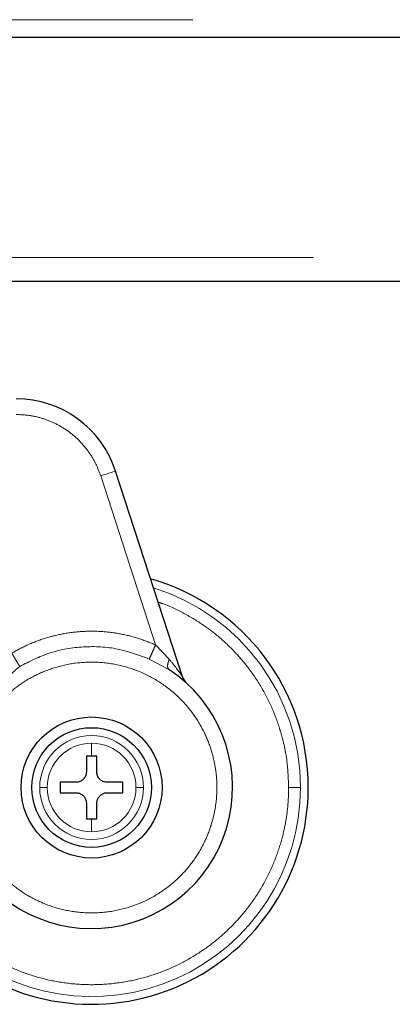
# Model space of a CAD drawing. Header units: millimetres. Extents: x 19 to 255, y 64 to 156.
# Tile 55 of 76: x 188.63 to 189.86, y 63.54 to 66.81. Entities that reach past the tile are written whole.
import ezdxf

# ---------------------------------------------------------------- set-up
doc = ezdxf.new("R2010")
doc.units = ezdxf.units.MM
doc.linetypes.add('PHANTOM', pattern=[12.7, 6.35, -1.27, 1.27, -1.27, 1.27, -1.27])

msp = doc.modelspace()

# ---------------------------------------------------------------- linework, layer by layer
at = {"color": 8, "linetype": 'PHANTOM', "lineweight": 18}
for p, q in [((180.3122, 66.8123), (199.5722, 66.8123)), ((199.7622, 66.0223), (160.8922, 66.0223)), ((189.078, 64.7358), (188.8956, 65.2973)), ((189.1236, 64.6885), (189.078, 64.7358)), ((189.057, 64.689), (189.1224, 64.6539)), ((188.8653, 64.4096), (188.8653, 64.3664)), ((188.8653, 64.1582), (188.8653, 64.115))]:
    msp.add_line(p, q, dxfattribs=at)
at = {"color": 7, "linetype": 'Continuous', "lineweight": 25}
for p, q in [((199.5274, 66.7529), (180.3274, 66.7529)), ((199.7622, 65.9423), (188.1032, 65.9423)), ((189.167, 64.6304), (188.9451, 65.3134)), ((188.8653, 64.3664), (188.848, 64.3664)), ((188.848, 64.3664), (188.848, 64.3144)), ((188.8827, 64.3664), (188.8653, 64.3664)), ((188.8827, 64.3144), (188.8827, 64.3664)), ((188.8133, 64.2797), (188.7612, 64.2797)), ((188.7612, 64.2797), (188.7612, 64.245)), ((188.9694, 64.2797), (188.9174, 64.2797)), ((188.9694, 64.245), (188.9694, 64.2797)), ((188.7612, 64.245), (188.8133, 64.245)), ((188.9174, 64.245), (188.9694, 64.245)), ((188.848, 64.2103), (188.848, 64.1582)), ((188.8827, 64.1582), (188.8827, 64.2103)), ((188.848, 64.1582), (188.8653, 64.1582)), ((188.8653, 64.1582), (188.8827, 64.1582))]:
    msp.add_line(p, q, dxfattribs=at)
at = {"color": 8, "linetype": 'PHANTOM', "lineweight": 18, "flags": 128}
msp.add_lwpolyline([(188.8956, 65.2973), (188.9052, 65.3005), (188.9145, 65.3035), (188.9231, 65.3063), (188.9306, 65.3087), (188.9367, 65.3107), (188.9413, 65.3122), (188.9441, 65.3131), (188.9451, 65.3134)], dxfattribs=at)
at = {"color": 7, "linetype": 'Continuous', "lineweight": 25}
for radius in [0.2342, 0.1987]:
    msp.add_circle((188.8653, 64.2623), radius, dxfattribs=at)
for centre, radius, start, end in [((188.615, 65.2062), 0.347, 18, 90), ((188.8653, 64.2623), 0.72, 0, 74.1888), ((188.8653, 64.2623), 0.4685, 209.1217, 56.7142), ((189.2165, 64.6465), 0.0521, 198, 227.5737), ((188.8653, 64.2623), 0.72, 228.7799, 0)]:
    msp.add_arc(centre, radius, start, end, dxfattribs=at)
at = {"color": 8, "linetype": 'PHANTOM', "lineweight": 18}
for radius, start, end in [(0.6941, 0, 72.7462), (0.1725, 360, 180), (0.1473, 90, 180), (0.1473, 0, 90), (0.6941, 227.9991, 0), (0.1725, 180, 360), (0.1473, 180, 270), (0.1473, 270, 0)]:
    msp.add_arc((188.8653, 64.2623), radius, start, end, dxfattribs=at)
for points, knots in [([(188.8956, 65.2973), (188.8904, 65.3112), (188.8798, 65.3394), (188.8557, 65.3787), (188.8254, 65.4148), (188.7892, 65.4458), (188.7484, 65.4707), (188.7047, 65.4884), (188.6599, 65.4992), (188.6298, 65.5005), (188.615, 65.5011)], [0, 0, 0, 0, 0.119581, 0.243689, 0.37101, 0.499999, 0.62899, 0.756311, 0.880419, 1, 1, 1, 1]), ([(189.0866, 64.8777), (189.0919, 64.8761), (189.1221, 64.8668), (189.1734, 64.8413), (189.2383, 64.8024), (189.296, 64.7573), (189.3464, 64.7083), (189.3937, 64.6516), (189.4357, 64.5874), (189.4703, 64.5167), (189.498, 64.438), (189.5166, 64.3533), (189.519, 64.2914), (189.5201, 64.2623)], [0, 0, 0, 0, 0.020833, 0.118142, 0.21264, 0.303844, 0.391387, 0.475012, 0.579687, 0.677479, 0.768503, 0.891386, 1, 1, 1, 1]), ([(188.6002, 64.7085), (188.6179, 64.7183), (188.6537, 64.738), (188.7119, 64.7594), (188.7728, 64.7744), (188.8357, 64.7818), (188.899, 64.7816), (188.9613, 64.7736), (189.0215, 64.7589), (189.0593, 64.7434), (189.078, 64.7358)], [0, 0, 0, 0, 0.121854, 0.246364, 0.372713, 0.5, 0.627287, 0.753636, 0.878146, 1, 1, 1, 1]), ([(188.6264, 64.6644), (188.6593, 64.6811), (188.7262, 64.7149), (188.8384, 64.7333), (188.9521, 64.7278), (189.0224, 64.7018), (189.057, 64.689)], [0, 0, 0, 0, 0.246377, 0.500001, 0.753623, 1, 1, 1, 1]), ([(189.078, 64.7358), (189.0756, 64.7304), (189.0706, 64.7193), (189.064, 64.7045), (189.0589, 64.6933), (189.0576, 64.6904), (189.057, 64.689)], [0, 0, 0, 0, 0.242143, 0.499994, 0.757849, 1, 1, 1, 1]), ([(188.6264, 64.6644), (188.6256, 64.6658), (188.6239, 64.6685), (188.6177, 64.6791), (188.6094, 64.693), (188.6032, 64.7035), (188.6002, 64.7085)], [0, 0, 0, 0, 0.242445, 0.500406, 0.758152, 1, 1, 1, 1]), ([(189.1236, 64.6885), (189.1221, 64.6846), (189.119, 64.6765), (189.1175, 64.6661), (189.1184, 64.658), (189.1211, 64.6552), (189.1224, 64.6539)], [0, 0, 0, 0, 0.245003, 0.499993, 0.755016, 1, 1, 1, 1]), ([(189.167, 64.6304), (189.1669, 64.6306), (189.1666, 64.631), (189.1645, 64.6342), (189.159, 64.6421), (189.1458, 64.6608), (189.1325, 64.6775), (189.1236, 64.6885)], [0, 0, 0, 0, 0.058915, 0.125006, 0.250205, 0.500602, 1, 1, 1, 1]), ([(188.5017, 64.0594), (188.5109, 64.0443), (188.5301, 64.0127), (188.568, 63.9689), (188.6149, 63.9275), (188.6717, 63.8915), (188.7374, 63.8638), (188.8102, 63.8472), (188.8872, 63.8441), (188.9647, 63.8554), (189.0384, 63.881), (189.1049, 63.919), (189.1614, 63.9666), (189.2065, 64.0204), (189.2401, 64.0772), (189.263, 64.1342), (189.2764, 64.1891), (189.2823, 64.2422), (189.2816, 64.2956), (189.2734, 64.3517), (189.2562, 64.4106), (189.2282, 64.4704), (189.1884, 64.5283), (189.1367, 64.5811), (189.0742, 64.6253), (189.0032, 64.6578), (188.9272, 64.6766), (188.8503, 64.6808), (188.7762, 64.6713), (188.7081, 64.65), (188.6482, 64.6197), (188.5975, 64.583), (188.5556, 64.543), (188.5335, 64.5135), (188.5229, 64.4993)], [0, 0, 0, 0, 0.024626, 0.051455, 0.080502, 0.111688, 0.144811, 0.179531, 0.215376, 0.25177, 0.288076, 0.323673, 0.358006, 0.390637, 0.421263, 0.449718, 0.475951, 0.499998, 0.52406, 0.550308, 0.578778, 0.609419, 0.642062, 0.676405, 0.712009, 0.748318, 0.78471, 0.82055, 0.855261, 0.888371, 0.919543, 0.948576, 0.975389, 1, 1, 1, 1]), ([(188.5229, 64.4993), (188.5285, 64.5165), (188.5396, 64.5504), (188.5644, 64.5959), (188.5928, 64.6358), (188.6154, 64.655), (188.6264, 64.6644)], [0, 0, 0, 0, 0.265016, 0.521284, 0.766879, 1, 1, 1, 1]), ([(189.5201, 64.2623), (189.5196, 64.2429), (189.5186, 64.2029), (189.5099, 64.1415), (189.4945, 64.0763), (189.4703, 64.0079), (189.4357, 63.9373), (189.3937, 63.8731), (189.3464, 63.8163), (189.296, 63.7673), (189.2382, 63.7224), (189.1735, 63.6829), (189.1026, 63.6503), (189.0265, 63.6259), (188.9468, 63.6109), (188.8653, 63.6058), (188.7838, 63.6109), (188.7041, 63.6259), (188.6281, 63.6503), (188.557, 63.6828), (188.4926, 63.7226), (188.4463, 63.7571), (188.4235, 63.7798), (188.4179, 63.7853)], [0, 0, 0, 0, 0.038195, 0.078918, 0.122126, 0.170129, 0.221696, 0.276885, 0.320981, 0.367142, 0.415234, 0.465063, 0.516374, 0.568856, 0.622148, 0.675856, 0.729563, 0.782855, 0.835337, 0.886648, 0.936478, 0.984569, 1, 1, 1, 1]), ([(188.718, 64.2623), (188.7149, 64.2623), (188.7085, 64.2623), (188.6989, 64.2623), (188.6951, 64.2623), (188.6928, 64.2623)], [0, 0, 0, 0, 0.27667, 0.56257, 1, 1, 1, 1]), ([(189.0378, 64.2623), (189.0365, 64.2623), (189.0339, 64.2623), (189.0257, 64.2623), (189.0175, 64.2623), (189.0126, 64.2623)], [0, 0, 0, 0, 0.2766706, 0.5625399, 1, 1, 1, 1]), ([(189.5201, 64.2623), (189.5252, 64.2623), (189.5356, 64.2623), (189.5479, 64.2623), (189.5562, 64.2623), (189.5584, 64.2623), (189.5594, 64.2623)], [0, 0, 0, 0, 0.272462, 0.561872, 0.787526, 1, 1, 1, 1])]:
    msp.add_open_spline(points, degree=3, knots=knots, dxfattribs=at)
at = {"color": 7, "linetype": 'Continuous', "lineweight": 25}
for points, knots in [([(188.848, 64.3144), (188.8476, 64.3105), (188.8468, 64.3027), (188.8409, 64.2923), (188.8321, 64.2845), (188.8224, 64.2803), (188.8159, 64.2798), (188.8133, 64.2797)], [0, 0, 0, 0, 0.2141783, 0.4283888, 0.6418684, 0.8550501, 1, 1, 1, 1]), ([(188.9174, 64.2797), (188.9135, 64.28), (188.9057, 64.2808), (188.8953, 64.2868), (188.8875, 64.2955), (188.8833, 64.3053), (188.8828, 64.3117), (188.8827, 64.3144)], [0, 0, 0, 0, 0.214179, 0.428391, 0.641869, 0.855043, 1, 1, 1, 1]), ([(188.8133, 64.245), (188.8171, 64.2446), (188.8249, 64.2438), (188.8353, 64.2379), (188.8431, 64.2291), (188.8473, 64.2194), (188.8478, 64.2129), (188.848, 64.2103)], [0, 0, 0, 0, 0.214159, 0.428372, 0.641869, 0.855042, 1, 1, 1, 1]), ([(188.8827, 64.2103), (188.883, 64.2142), (188.8838, 64.2219), (188.8898, 64.2323), (188.8985, 64.2401), (188.9083, 64.2444), (188.9147, 64.2448), (188.9174, 64.245)], [0, 0, 0, 0, 0.2141783, 0.4283888, 0.6418684, 0.8550501, 1, 1, 1, 1])]:
    msp.add_open_spline(points, degree=3, knots=knots, dxfattribs=at)

doc.saveas('drawing.dxf')
